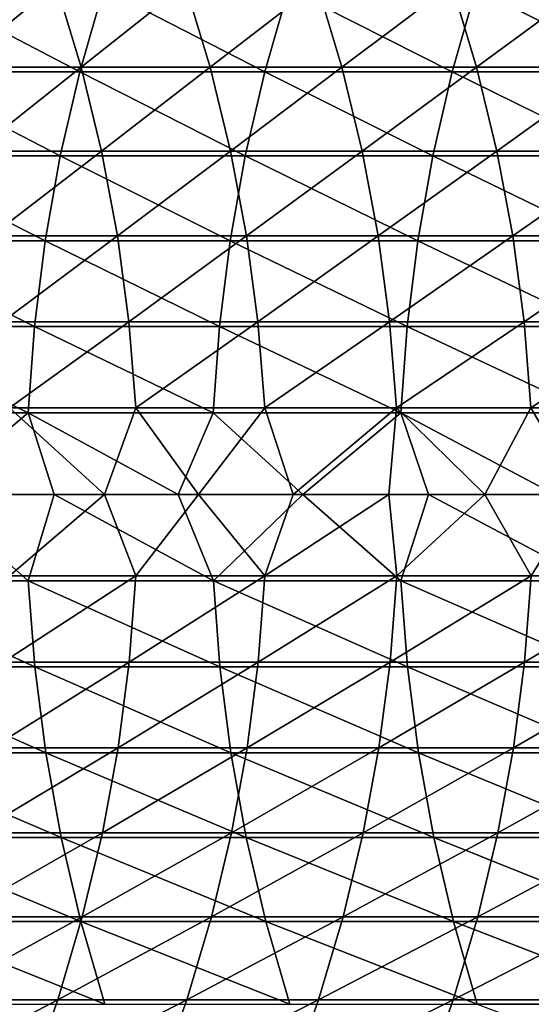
# Model space of a CAD drawing. Header units: metres. Extents: x -24 to 236, y -24 to 24.
# Tile 91 of 256: x 23.79 to 26.67, y -2.88 to 2.68. Entities that reach past the tile are written whole.
import ezdxf

# ---------------------------------------------------------------- set-up
doc = ezdxf.new("R2010")
doc.units = ezdxf.units.M
doc.layers.add('solid_10392024', color=7, linetype='CONTINUOUS')

msp = doc.modelspace()

# ---------------------------------------------------------------- linework, layer by layer
at = {"layer": 'solid_10392024'}
for points in [[(23.102371, 2.38337, 268.286346), (24.130072, 2.383364, 271.19809), (23.236372, 2.850202, 268.239594)], [(24.130072, 2.383364, 271.19809), (24.263718, 2.850195, 271.15036), (23.236372, 2.850202, 268.239594)], [(23.284927, 2.876031, 204.451202), (23.997066, 2.876038, 207.731201), (23.425083, 2.40964, 204.421204)], [(23.997066, 2.876038, 207.731201), (24.137041, 2.409646, 207.700378), (23.425083, 2.40964, 204.421204)], [(23.997066, 2.876038, 207.731201), (24.724758, 2.876045, 210.989548), (24.137041, 2.409646, 207.700378)], [(24.130072, 2.383364, 271.19809), (25.172199, 2.383355, 274.081268), (24.263718, 2.850195, 271.15036)], [(24.724758, 2.876045, 210.989548), (24.864548, 2.409652, 210.957886), (24.137041, 2.409646, 207.700378)], [(25.172199, 2.383355, 274.081268), (25.305477, 2.850184, 274.032501), (24.263718, 2.850195, 271.15036)], [(24.724758, 2.876045, 210.989548), (25.467875, 2.876051, 214.225769), (24.864548, 2.409652, 210.957886)], [(25.467875, 2.876051, 214.225769), (25.607471, 2.409657, 214.193268), (24.864548, 2.409652, 210.957886)], [(25.172199, 2.383355, 274.081268), (26.228642, 2.383344, 276.935455), (25.305477, 2.850184, 274.032501)], [(26.228642, 2.383344, 276.935455), (26.36154, 2.850171, 276.885681), (25.305477, 2.850184, 274.032501)], [(25.467875, 2.876051, 214.225769), (26.22629, 2.876055, 217.439407), (25.607471, 2.409657, 214.193268)], [(26.22629, 2.876055, 217.439407), (26.365685, 2.40966, 217.406067), (25.607471, 2.409657, 214.193268)], [(26.22629, 2.876055, 217.439407), (26.999874, 2.876056, 220.630005), (26.365685, 2.40966, 217.406067)], [(26.228642, 2.383344, 276.935455), (27.299292, 2.383333, 279.760284), (26.36154, 2.850171, 276.885681)], [(27.299292, 2.383333, 279.760284), (27.431793, 2.850157, 279.709473), (26.36154, 2.850171, 276.885681)], [(26.999874, 2.876056, 220.630005), (27.139063, 2.409661, 220.595795), (26.365685, 2.40966, 217.406067)], [(23.425083, 2.40964, 204.421204), (24.137041, 2.409646, 207.700378), (23.540316, 1.936167, 204.396545)], [(24.137041, 2.409646, 207.700378), (24.252129, 1.936172, 207.675034), (23.540316, 1.936167, 204.396545)], [(24.137041, 2.409646, 207.700378), (24.864548, 2.409652, 210.957886), (24.252129, 1.936172, 207.675034)], [(24.864548, 2.409652, 210.957886), (24.979481, 1.936176, 210.93187), (24.252129, 1.936172, 207.675034)], [(24.864548, 2.409652, 210.957886), (25.607471, 2.409657, 214.193268), (24.979481, 1.936176, 210.93187)], [(25.607471, 2.409657, 214.193268), (25.722244, 1.93618, 214.16655), (24.979481, 1.936176, 210.93187)], [(25.607471, 2.409657, 214.193268), (26.365685, 2.40966, 217.406067), (25.722244, 1.93618, 214.16655)], [(26.365685, 2.40966, 217.406067), (26.480295, 1.936183, 217.378647), (25.722244, 1.93618, 214.16655)], [(26.365685, 2.40966, 217.406067), (27.139063, 2.409661, 220.595795), (26.480295, 1.936183, 217.378647)], [(27.139063, 2.409661, 220.595795), (27.253502, 1.936184, 220.567673), (26.480295, 1.936183, 217.378647)], [(22.992458, 1.909533, 268.324677), (24.020449, 1.909529, 271.237244), (23.102371, 2.38337, 268.286346)], [(24.020449, 1.909529, 271.237244), (24.130072, 2.383364, 271.19809), (23.102371, 2.38337, 268.286346)], [(24.020449, 1.909529, 271.237244), (25.062876, 1.909521, 274.121246), (24.130072, 2.383364, 271.19809)], [(25.062876, 1.909521, 274.121246), (25.172199, 2.383355, 274.081268), (24.130072, 2.383364, 271.19809)], [(25.062876, 1.909521, 274.121246), (26.119631, 1.909512, 276.976288), (25.172199, 2.383355, 274.081268)], [(26.119631, 1.909512, 276.976288), (26.228642, 2.383344, 276.935455), (25.172199, 2.383355, 274.081268)], [(26.119631, 1.909512, 276.976288), (27.190605, 1.909503, 279.801971), (26.228642, 2.383344, 276.935455)], [(27.190605, 1.909503, 279.801971), (27.299292, 2.383333, 279.760284), (26.228642, 2.383344, 276.935455)], [(22.90695, 1.430084, 268.354492), (23.935167, 1.430081, 271.2677), (22.992458, 1.909533, 268.324677)], [(23.935167, 1.430081, 271.2677), (24.020449, 1.909529, 271.237244), (22.992458, 1.909533, 268.324677)], [(23.540316, 1.936167, 204.396545), (24.252129, 1.936172, 207.675034), (23.630289, 1.457004, 204.377289)], [(24.252129, 1.936172, 207.675034), (24.341986, 1.457007, 207.655258), (23.630289, 1.457004, 204.377289)], [(23.935167, 1.430081, 271.2677), (24.977829, 1.430075, 274.152344), (24.020449, 1.909529, 271.237244)], [(24.977829, 1.430075, 274.152344), (25.062876, 1.909521, 274.121246), (24.020449, 1.909529, 271.237244)], [(24.252129, 1.936172, 207.675034), (24.979481, 1.936176, 210.93187), (24.341986, 1.457007, 207.655258)], [(24.979481, 1.936176, 210.93187), (25.06922, 1.457011, 210.911545), (24.341986, 1.457007, 207.655258)], [(24.977829, 1.430075, 274.152344), (26.034828, 1.430068, 277.008026), (25.062876, 1.909521, 274.121246)], [(24.979481, 1.936176, 210.93187), (25.722244, 1.93618, 214.16655), (25.06922, 1.457011, 210.911545)], [(26.034828, 1.430068, 277.008026), (26.119631, 1.909512, 276.976288), (25.062876, 1.909521, 274.121246)], [(25.722244, 1.93618, 214.16655), (25.811859, 1.457014, 214.145691), (25.06922, 1.457011, 210.911545)], [(25.722244, 1.93618, 214.16655), (26.480295, 1.936183, 217.378647), (25.811859, 1.457014, 214.145691)], [(26.480295, 1.936183, 217.378647), (26.569782, 1.457016, 217.357239), (25.811859, 1.457014, 214.145691)], [(26.034828, 1.430068, 277.008026), (27.106052, 1.430062, 279.834381), (26.119631, 1.909512, 276.976288)], [(27.106052, 1.430062, 279.834381), (27.190605, 1.909503, 279.801971), (26.119631, 1.909512, 276.976288)], [(26.480295, 1.936183, 217.378647), (27.253502, 1.936184, 220.567673), (26.569782, 1.457016, 217.357239)], [(27.253502, 1.936184, 220.567673), (27.342855, 1.457016, 220.545715), (26.569782, 1.457016, 217.357239)], [(23.630289, 1.457004, 204.377289), (24.341986, 1.457007, 207.655258), (23.694736, 0.973558, 204.363495)], [(24.341986, 1.457007, 207.655258), (24.406351, 0.973561, 207.641083), (23.694736, 0.973558, 204.363495)], [(24.341986, 1.457007, 207.655258), (25.06922, 1.457011, 210.911545), (24.406351, 0.973561, 207.641083)], [(25.06922, 1.457011, 210.911545), (25.133499, 0.973563, 210.896988), (24.406351, 0.973561, 207.641083)], [(25.06922, 1.457011, 210.911545), (25.811859, 1.457014, 214.145691), (25.133499, 0.973563, 210.896988)], [(25.811859, 1.457014, 214.145691), (25.876053, 0.973565, 214.130753), (25.133499, 0.973563, 210.896988)], [(25.811859, 1.457014, 214.145691), (26.569782, 1.457016, 217.357239), (25.876053, 0.973565, 214.130753)], [(26.569782, 1.457016, 217.357239), (26.633881, 0.973566, 217.341904), (25.876053, 0.973565, 214.130753)], [(26.569782, 1.457016, 217.357239), (27.342855, 1.457016, 220.545715), (26.633881, 0.973566, 217.341904)], [(27.342855, 1.457016, 220.545715), (27.40686, 0.973567, 220.529999), (26.633881, 0.973566, 217.341904)], [(22.846104, 0.946432, 268.375702), (23.874479, 0.94643, 271.289398), (22.90695, 1.430084, 268.354492)], [(23.874479, 0.94643, 271.289398), (23.935167, 1.430081, 271.2677), (22.90695, 1.430084, 268.354492)], [(23.874479, 0.94643, 271.289398), (24.917309, 0.946426, 274.1745), (23.935167, 1.430081, 271.2677)], [(24.917309, 0.946426, 274.1745), (24.977829, 1.430075, 274.152344), (23.935167, 1.430081, 271.2677)], [(24.917309, 0.946426, 274.1745), (25.97448, 0.946422, 277.03064), (24.977829, 1.430075, 274.152344)], [(25.97448, 0.946422, 277.03064), (26.034828, 1.430068, 277.008026), (24.977829, 1.430075, 274.152344)], [(25.97448, 0.946422, 277.03064), (27.045885, 0.946417, 279.857483), (26.034828, 1.430068, 277.008026)], [(27.045885, 0.946417, 279.857483), (27.106052, 1.430062, 279.834381), (26.034828, 1.430068, 277.008026)], [(22.810093, 0.459998, 268.388275), (23.838566, 0.459997, 271.302216), (22.846104, 0.946432, 268.375702)], [(23.838566, 0.459997, 271.302216), (23.874479, 0.94643, 271.289398), (22.846104, 0.946432, 268.375702)], [(23.694736, 0.973558, 204.363495), (24.406351, 0.973561, 207.641083), (23.733473, 0.487251, 204.355209)], [(24.406351, 0.973561, 207.641083), (24.445038, 0.487253, 207.632568), (23.733473, 0.487251, 204.355209)], [(23.838566, 0.459997, 271.302216), (24.881493, 0.459995, 274.187592), (23.874479, 0.94643, 271.289398)], [(24.881493, 0.459995, 274.187592), (24.917309, 0.946426, 274.1745), (23.874479, 0.94643, 271.289398)], [(24.406351, 0.973561, 207.641083), (25.133499, 0.973563, 210.896988), (24.445038, 0.487253, 207.632568)], [(25.133499, 0.973563, 210.896988), (25.172134, 0.487254, 210.888245), (24.445038, 0.487253, 207.632568)], [(24.881493, 0.459995, 274.187592), (25.938766, 0.459993, 277.044006), (24.917309, 0.946426, 274.1745)], [(25.938766, 0.459993, 277.044006), (25.97448, 0.946422, 277.03064), (24.917309, 0.946426, 274.1745)], [(25.133499, 0.973563, 210.896988), (25.876053, 0.973565, 214.130753), (25.172134, 0.487254, 210.888245)], [(25.876053, 0.973565, 214.130753), (25.914633, 0.487255, 214.121765), (25.172134, 0.487254, 210.888245)], [(25.876053, 0.973565, 214.130753), (26.633881, 0.973566, 217.341904), (25.914633, 0.487255, 214.121765)], [(26.633881, 0.973566, 217.341904), (26.672407, 0.487255, 217.332703), (25.914633, 0.487255, 214.121765)], [(25.938766, 0.459993, 277.044006), (27.010277, 0.459991, 279.871124), (25.97448, 0.946422, 277.03064)], [(27.010277, 0.459991, 279.871124), (27.045885, 0.946417, 279.857483), (25.97448, 0.946422, 277.03064)], [(26.633881, 0.973566, 217.341904), (27.40686, 0.973567, 220.529999), (26.672407, 0.487255, 217.332703)], [(27.40686, 0.973567, 220.529999), (27.445328, 0.487256, 220.520538), (26.672407, 0.487255, 217.332703)], [(23.290449, 0, 269.793274), (23.838566, 0.459997, 271.302216), (22.810093, 0.459998, 268.388275)], [(23.290449, 0, 269.793274), (23.985378, 0, 271.747406), (23.838566, 0.459997, 271.302216)], [(23.733473, 0.487251, 204.355209), (24.445038, 0.487253, 207.632568), (24.269596, 0, 206.771332)], [(23.733473, 0.487251, 204.355209), (24.269596, 0, 206.771332), (23.744432, 0, 204.343353)], [(24.684624, 0, 273.682526), (24.881493, 0.459995, 274.187592), (23.838566, 0.459997, 271.302216)], [(23.985378, 0, 271.747406), (24.684624, 0, 273.682526), (23.838566, 0.459997, 271.302216)], [(24.445038, 0.487253, 207.632568), (24.799042, 0, 209.168472), (24.269596, 0, 206.771332)], [(24.445038, 0.487253, 207.632568), (25.172134, 0.487254, 210.888245), (24.799042, 0, 209.168472)], [(24.684624, 0, 273.682526), (25.387945, 0, 275.598236), (24.881493, 0.459995, 274.187592)], [(25.172134, 0.487254, 210.888245), (25.333023, 0, 211.537094), (24.799042, 0, 209.168472)], [(25.387945, 0, 275.598236), (25.938766, 0.459993, 277.044006), (24.881493, 0.459995, 274.187592)], [(25.172134, 0.487254, 210.888245), (25.914633, 0.487255, 214.121765), (25.333023, 0, 211.537094)], [(25.914633, 0.487255, 214.121765), (25.871141, 0, 213.876495), (25.333023, 0, 211.537094)], [(25.387945, 0, 275.598236), (26.095453, 0, 277.495056), (25.938766, 0.459993, 277.044006)], [(25.914633, 0.487255, 214.121765), (26.413149, 0, 216.186691), (25.871141, 0, 213.876495)], [(25.914633, 0.487255, 214.121765), (26.672407, 0.487255, 217.332703), (26.413149, 0, 216.186691)], [(26.80728, 0, 279.373627), (27.010277, 0.459991, 279.871124), (25.938766, 0.459993, 277.044006)], [(26.095453, 0, 277.495056), (26.80728, 0, 279.373627), (25.938766, 0.459993, 277.044006)], [(26.672407, 0.487255, 217.332703), (26.959246, 0, 218.469543), (26.413149, 0, 216.186691)], [(26.672407, 0.487255, 217.332703), (27.445328, 0.487256, 220.520538), (26.959246, 0, 218.469543)], [(22.811449, -0.48726, 268.387787), (23.839918, -0.487259, 271.301727), (23.290449, 0, 269.793274)], [(23.839918, -0.487259, 271.301727), (23.985378, 0, 271.747406), (23.290449, 0, 269.793274)], [(23.839918, -0.487259, 271.301727), (24.882841, -0.487257, 274.187103), (23.985378, 0, 271.747406)], [(24.882841, -0.487257, 274.187103), (24.684624, 0, 273.682526), (23.985378, 0, 271.747406)], [(24.882841, -0.487257, 274.187103), (25.387945, 0, 275.598236), (24.684624, 0, 273.682526)], [(24.882841, -0.487257, 274.187103), (25.940111, -0.487255, 277.043518), (25.387945, 0, 275.598236)], [(25.940111, -0.487255, 277.043518), (26.095453, 0, 277.495056), (25.387945, 0, 275.598236)], [(25.940111, -0.487255, 277.043518), (27.01162, -0.487253, 279.870605), (26.095453, 0, 277.495056)], [(27.01162, -0.487253, 279.870605), (26.80728, 0, 279.373627), (26.095453, 0, 277.495056)], [(23.734877, -0.45999, 204.354904), (23.744432, 0, 204.343353), (24.269596, 0, 206.771332)], [(23.734877, -0.45999, 204.354904), (24.269596, 0, 206.771332), (24.44644, -0.459991, 207.632248)], [(24.44644, -0.459991, 207.632248), (24.269596, 0, 206.771332), (24.799042, 0, 209.168472)], [(24.44644, -0.459991, 207.632248), (24.799042, 0, 209.168472), (25.173534, -0.459992, 210.887924)], [(25.173534, -0.459992, 210.887924), (24.799042, 0, 209.168472), (25.333023, 0, 211.537094)], [(25.173534, -0.459992, 210.887924), (25.333023, 0, 211.537094), (25.871141, 0, 213.876495)], [(25.173534, -0.459992, 210.887924), (25.871141, 0, 213.876495), (25.916033, -0.459993, 214.121445)], [(25.916033, -0.459993, 214.121445), (25.871141, 0, 213.876495), (26.413149, 0, 216.186691)], [(25.916033, -0.459993, 214.121445), (26.413149, 0, 216.186691), (26.673803, -0.459994, 217.332367)], [(26.673803, -0.459994, 217.332367), (26.413149, 0, 216.186691), (26.959246, 0, 218.469543)], [(26.673803, -0.459994, 217.332367), (26.959246, 0, 218.469543), (27.446722, -0.459994, 220.520203)], [(23.877222, -0.973574, 271.288391), (23.839918, -0.487259, 271.301727), (22.811449, -0.48726, 268.387787)], [(22.848852, -0.973576, 268.374756), (23.877222, -0.973574, 271.288391), (22.811449, -0.48726, 268.387787)], [(23.734877, -0.45999, 204.354904), (24.44644, -0.459991, 207.632248), (23.697584, -0.946415, 204.362885)], [(24.44644, -0.459991, 207.632248), (24.409195, -0.946417, 207.640457), (23.697584, -0.946415, 204.362885)], [(24.920044, -0.97357, 274.173492), (24.882841, -0.487257, 274.187103), (23.839918, -0.487259, 271.301727)], [(23.877222, -0.973574, 271.288391), (24.920044, -0.97357, 274.173492), (23.839918, -0.487259, 271.301727)], [(24.44644, -0.459991, 207.632248), (25.173534, -0.459992, 210.887924), (24.409195, -0.946417, 207.640457)], [(25.173534, -0.459992, 210.887924), (25.136339, -0.946419, 210.896347), (24.409195, -0.946417, 207.640457)], [(25.977207, -0.973566, 277.029633), (25.940111, -0.487255, 277.043518), (24.882841, -0.487257, 274.187103)], [(24.920044, -0.97357, 274.173492), (25.977207, -0.973566, 277.029633), (24.882841, -0.487257, 274.187103)], [(25.173534, -0.459992, 210.887924), (25.916033, -0.459993, 214.121445), (25.136339, -0.946419, 210.896347)], [(25.916033, -0.459993, 214.121445), (25.878889, -0.946421, 214.130096), (25.136339, -0.946419, 210.896347)], [(25.916033, -0.459993, 214.121445), (26.673803, -0.459994, 217.332367), (25.878889, -0.946421, 214.130096)], [(26.673803, -0.459994, 217.332367), (26.636713, -0.946422, 217.341232), (25.878889, -0.946421, 214.130096)], [(27.048605, -0.973561, 279.856415), (27.01162, -0.487253, 279.870605), (25.940111, -0.487255, 277.043518)], [(25.977207, -0.973566, 277.029633), (27.048605, -0.973561, 279.856415), (25.940111, -0.487255, 277.043518)], [(27.446722, -0.459994, 220.520203), (27.409687, -0.946423, 220.529297), (26.636713, -0.946422, 217.341232)], [(26.673803, -0.459994, 217.332367), (27.446722, -0.459994, 220.520203), (26.636713, -0.946422, 217.341232)], [(23.939291, -1.457027, 271.266235), (23.877222, -0.973574, 271.288391), (22.848852, -0.973576, 268.374756)], [(22.911085, -1.457031, 268.353058), (23.939291, -1.457027, 271.266235), (22.848852, -0.973576, 268.374756)], [(23.697584, -0.946415, 204.362885), (24.409195, -0.946417, 207.640457), (23.634571, -1.430058, 204.376373)], [(24.409195, -0.946417, 207.640457), (24.346262, -1.430061, 207.654312), (23.634571, -1.430058, 204.376373)], [(24.981941, -1.457022, 274.150848), (24.920044, -0.97357, 274.173492), (23.877222, -0.973574, 271.288391)], [(23.939291, -1.457027, 271.266235), (24.981941, -1.457022, 274.150848), (23.877222, -0.973574, 271.288391)], [(24.409195, -0.946417, 207.640457), (25.136339, -0.946419, 210.896347), (24.346262, -1.430061, 207.654312)], [(25.136339, -0.946419, 210.896347), (25.07349, -1.430065, 210.910583), (24.346262, -1.430061, 207.654312)], [(26.038927, -1.457015, 277.0065), (25.977207, -0.973566, 277.029633), (24.920044, -0.97357, 274.173492)], [(24.981941, -1.457022, 274.150848), (26.038927, -1.457015, 277.0065), (24.920044, -0.97357, 274.173492)], [(25.136339, -0.946419, 210.896347), (25.878889, -0.946421, 214.130096), (25.07349, -1.430065, 210.910583)], [(25.878889, -0.946421, 214.130096), (25.816124, -1.430068, 214.144699), (25.07349, -1.430065, 210.910583)], [(25.878889, -0.946421, 214.130096), (26.636713, -0.946422, 217.341232), (25.816124, -1.430068, 214.144699)], [(26.636713, -0.946422, 217.341232), (26.574039, -1.43007, 217.356232), (25.816124, -1.430068, 214.144699)], [(27.110142, -1.457008, 279.832825), (27.048605, -0.973561, 279.856415), (25.977207, -0.973566, 277.029633)], [(26.038927, -1.457015, 277.0065), (27.110142, -1.457008, 279.832825), (25.977207, -0.973566, 277.029633)], [(26.636713, -0.946422, 217.341232), (27.409687, -0.946423, 220.529297), (26.574039, -1.43007, 217.356232)], [(27.409687, -0.946423, 220.529297), (27.347107, -1.43007, 220.544678), (26.574039, -1.43007, 217.356232)], [(23.634571, -1.430058, 204.376373), (24.346262, -1.430061, 207.654312), (23.546019, -1.909498, 204.395325)], [(24.346262, -1.430061, 207.654312), (24.257824, -1.909503, 207.673782), (23.546019, -1.909498, 204.395325)], [(24.346262, -1.430061, 207.654312), (25.07349, -1.430065, 210.910583), (24.257824, -1.909503, 207.673782)], [(25.07349, -1.430065, 210.910583), (24.985168, -1.909507, 210.930573), (24.257824, -1.909503, 207.673782)], [(25.07349, -1.430065, 210.910583), (25.816124, -1.430068, 214.144699), (24.985168, -1.909507, 210.930573)], [(25.816124, -1.430068, 214.144699), (25.727926, -1.909511, 214.165237), (24.985168, -1.909507, 210.930573)], [(25.816124, -1.430068, 214.144699), (26.574039, -1.43007, 217.356232), (25.727926, -1.909511, 214.165237)], [(26.574039, -1.43007, 217.356232), (26.485968, -1.909514, 217.377289), (25.727926, -1.909511, 214.165237)], [(27.347107, -1.43007, 220.544678), (27.259167, -1.909515, 220.566284), (26.485968, -1.909514, 217.377289)], [(26.574039, -1.43007, 217.356232), (27.347107, -1.43007, 220.544678), (26.485968, -1.909514, 217.377289)], [(24.02594, -1.936198, 271.235291), (23.939291, -1.457027, 271.266235), (22.911085, -1.457031, 268.353058)], [(22.997965, -1.936203, 268.322754), (24.02594, -1.936198, 271.235291), (22.911085, -1.457031, 268.353058)], [(25.068354, -1.936191, 274.119232), (24.981941, -1.457022, 274.150848), (23.939291, -1.457027, 271.266235)], [(24.02594, -1.936198, 271.235291), (25.068354, -1.936191, 274.119232), (23.939291, -1.457027, 271.266235)], [(26.125093, -1.936182, 276.974243), (26.038927, -1.457015, 277.0065), (24.981941, -1.457022, 274.150848)], [(25.068354, -1.936191, 274.119232), (26.125093, -1.936182, 276.974243), (24.981941, -1.457022, 274.150848)], [(27.196051, -1.936172, 279.799866), (27.110142, -1.457008, 279.832825), (26.038927, -1.457015, 277.0065)], [(26.125093, -1.936182, 276.974243), (27.196051, -1.936172, 279.799866), (26.038927, -1.457015, 277.0065)], [(24.136917, -2.409679, 271.195648), (24.02594, -1.936198, 271.235291), (22.997965, -1.936203, 268.322754)], [(23.109236, -2.409684, 268.283936), (24.136917, -2.409679, 271.195648), (22.997965, -1.936203, 268.322754)], [(23.546019, -1.909498, 204.395325), (24.257824, -1.909503, 207.673782), (23.43219, -2.383326, 204.419693)], [(24.257824, -1.909503, 207.673782), (24.14414, -2.383332, 207.698822), (23.43219, -2.383326, 204.419693)], [(25.179026, -2.409669, 274.078766), (25.068354, -1.936191, 274.119232), (24.02594, -1.936198, 271.235291)], [(24.136917, -2.409679, 271.195648), (25.179026, -2.409669, 274.078766), (24.02594, -1.936198, 271.235291)], [(24.257824, -1.909503, 207.673782), (24.985168, -1.909507, 210.930573), (24.14414, -2.383332, 207.698822)], [(24.985168, -1.909507, 210.930573), (24.871637, -2.383337, 210.956284), (24.14414, -2.383332, 207.698822)], [(24.985168, -1.909507, 210.930573), (25.727926, -1.909511, 214.165237), (24.871637, -2.383337, 210.956284)], [(25.727926, -1.909511, 214.165237), (25.614552, -2.383343, 214.19162), (24.871637, -2.383337, 210.956284)], [(26.235449, -2.409658, 276.932892), (26.125093, -1.936182, 276.974243), (25.068354, -1.936191, 274.119232)], [(25.179026, -2.409669, 274.078766), (26.235449, -2.409658, 276.932892), (25.068354, -1.936191, 274.119232)], [(25.727926, -1.909511, 214.165237), (26.485968, -1.909514, 217.377289), (25.614552, -2.383343, 214.19162)], [(26.485968, -1.909514, 217.377289), (26.372755, -2.383346, 217.404373), (25.614552, -2.383343, 214.19162)], [(27.306078, -2.409647, 279.75769), (27.196051, -1.936172, 279.799866), (26.125093, -1.936182, 276.974243)], [(26.235449, -2.409658, 276.932892), (27.306078, -2.409647, 279.75769), (26.125093, -1.936182, 276.974243)], [(26.485968, -1.909514, 217.377289), (27.259167, -1.909515, 220.566284), (26.372755, -2.383346, 217.404373)], [(27.259167, -1.909515, 220.566284), (27.146122, -2.383347, 220.594055), (26.372755, -2.383346, 217.404373)], [(23.43219, -2.383326, 204.419693), (24.14414, -2.383332, 207.698822), (23.293421, -2.85015, 204.449387)], [(24.14414, -2.383332, 207.698822), (24.005548, -2.850156, 207.72934), (23.293421, -2.85015, 204.449387)], [(24.14414, -2.383332, 207.698822), (24.871637, -2.383337, 210.956284), (24.005548, -2.850156, 207.72934)], [(24.871637, -2.383337, 210.956284), (24.733227, -2.850163, 210.987625), (24.005548, -2.850156, 207.72934)], [(24.871637, -2.383337, 210.956284), (25.614552, -2.383343, 214.19162), (24.733227, -2.850163, 210.987625)], [(25.614552, -2.383343, 214.19162), (25.476332, -2.850169, 214.223801), (24.733227, -2.850163, 210.987625)], [(25.614552, -2.383343, 214.19162), (26.372755, -2.383346, 217.404373), (25.476332, -2.850169, 214.223801)], [(26.372755, -2.383346, 217.404373), (26.234735, -2.850173, 217.437393), (25.476332, -2.850169, 214.223801)], [(26.372755, -2.383346, 217.404373), (27.146122, -2.383347, 220.594055), (26.234735, -2.850173, 217.437393)], [(27.146122, -2.383347, 220.594055), (27.008308, -2.850174, 220.62793), (26.234735, -2.850173, 217.437393)], [(24.271896, -2.876077, 271.14743), (24.136917, -2.409679, 271.195648), (23.109236, -2.409684, 268.283936)], [(23.244572, -2.876084, 268.236755), (24.271896, -2.876077, 271.14743), (23.109236, -2.409684, 268.283936)], [(25.313633, -2.876066, 274.02951), (25.179026, -2.409669, 274.078766), (24.136917, -2.409679, 271.195648)], [(24.271896, -2.876077, 271.14743), (25.313633, -2.876066, 274.02951), (24.136917, -2.409679, 271.195648)], [(26.369671, -2.876052, 276.882629), (26.235449, -2.409658, 276.932892), (25.179026, -2.409669, 274.078766)], [(25.313633, -2.876066, 274.02951), (26.369671, -2.876052, 276.882629), (25.179026, -2.409669, 274.078766)], [(27.439901, -2.876039, 279.70636), (27.306078, -2.409647, 279.75769), (26.235449, -2.409658, 276.932892)], [(26.369671, -2.876052, 276.882629), (27.439901, -2.876039, 279.70636), (26.235449, -2.409658, 276.932892)], [(23.293421, -2.85015, 204.449387), (24.005548, -2.850156, 207.72934), (23.130116, -3.308596, 204.484329)], [(24.005548, -2.850156, 207.72934), (23.842451, -3.308604, 207.765244), (23.130116, -3.308596, 204.484329)], [(24.005548, -2.850156, 207.72934), (24.733227, -2.850163, 210.987625), (23.842451, -3.308604, 207.765244)], [(24.733227, -2.850163, 210.987625), (24.570349, -3.308612, 211.024506), (23.842451, -3.308604, 207.765244)], [(24.733227, -2.850163, 210.987625), (25.476332, -2.850169, 214.223801), (24.570349, -3.308612, 211.024506)], [(25.476332, -2.850169, 214.223801), (25.313677, -3.308619, 214.261658), (24.570349, -3.308612, 211.024506)], [(25.476332, -2.850169, 214.223801), (26.234735, -2.850173, 217.437393), (25.313677, -3.308619, 214.261658)], [(26.234735, -2.850173, 217.437393), (26.072313, -3.308624, 217.476242), (25.313677, -3.308619, 214.261658)], [(26.234735, -2.850173, 217.437393), (27.008308, -2.850174, 220.62793), (26.072313, -3.308624, 217.476242)], [(27.008308, -2.850174, 220.62793), (26.846128, -3.308625, 220.66777), (26.072313, -3.308624, 217.476242)], [(27.597128, -3.333978, 279.646057), (27.439901, -2.876039, 279.70636), (26.369671, -2.876052, 276.882629)]]:
    msp.add_3dface(points, dxfattribs=at)

doc.saveas('drawing.dxf')
